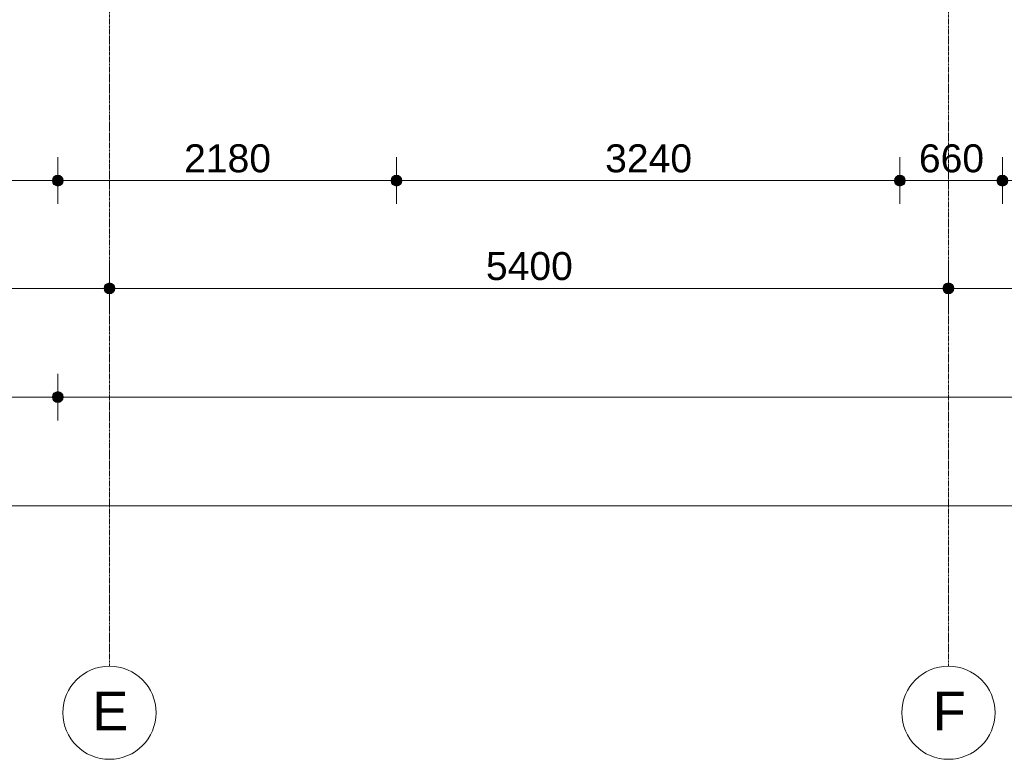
# Model space of a CAD drawing. Header units: millimetres. Extents: x -6115 to 78411, y -6358 to 59618.
# Tile 12 of 99: x 21022 to 27360, y -5550 to -789. Entities that reach past the tile are written whole.
import ezdxf

# ---------------------------------------------------------------- set-up
doc = ezdxf.new("R2010")
doc.units = ezdxf.units.MM
doc.linetypes.add('stramien', pattern=[22.225, 12.7, -3.175, 3.175, -3.175])
doc.layers.add('00_Algemeen', color=7, linetype='Continuous', lineweight=35)
doc.layers.add('00_Algemeen-100', color=7, linetype='Continuous', lineweight=9)
doc.styles.add('Arial', font='arial.ttf', dxfattribs={"height": 250})
doc.styles.add('Arial_1', font='arial.ttf', dxfattribs={"height": 180})
doc.dimstyles.new('00_AEE_maatvoering_1_8mm', dxfattribs={"dimscale": 304.8, "dimtxt": 183.646692, "dimasz": 0.918635, "dimexe": 0.492126, "dimexo": 0.0625, "dimgap": 0, "dimtad": 1, "dimdec": 0, "dimzin": 0, "dimdsep": 46, "dimtxsty": 'Arial_1', "dimblk1": 'DOTSMALL', "dimblk2": 'DOTSMALL', "dimsah": 1, "dimcen": 0.09, "dimdle": 0.492126, "dimazin": 0, "dimtfac": 1, "dimtdec": 4, "dimtix": 1, "dimtmove": 0, "dimatfit": 3, "dimfxl": 0.492126, "dimfxlon": 1, "dimtvp": 1, "dimtolj": 1, "dimtzin": 0, "dimarcsym": 2})

# ---------------------------------------------------------------- blocks, each defined once
blk = doc.blocks.new('Grid - 3 mm-485849-02 tweede verdieping overzicht')
at = {"layer": '00_Algemeen', "lineweight": 9}
blk.add_circle((0, 0), 3, dxfattribs=at)
blk = doc.blocks.new('DIMBLOCK5-02 tweede verdieping overzicht')
at = {"layer": '00_Algemeen-100', "transparency": 16777216}
h = blk.add_hatch(color=256, dxfattribs=at)
edge = h.paths.add_edge_path()
edge.add_arc((16200, -2518.6), 35, 0, 360)
h = blk.add_hatch(color=256, dxfattribs=at)
edge = h.paths.add_edge_path()
edge.add_arc((21600, -2518.6), 35, 0, 360)
for p, q in [((16200, -2518.6), (16200, -2368.6)), ((21600, -2518.6), (21600, -2368.6)), ((16200, -2518.6), (21600, -2518.6)), ((16200, -2518.6), (16200, -2668.6)), ((21600, -2518.6), (21600, -2668.6))]:
    blk.add_line(p, q, dxfattribs=at)
for centre in [(16200, -2518.6), (21600, -2518.6)]:
    blk.add_circle(centre, 35, dxfattribs=at)
at = {"layer": '00_Algemeen-100', "color": 0, "transparency": 16777216, "insert": (18623.1, -2285), "char_height": 180, "width": 664.518, "attachment_point": 1, "line_spacing_factor": 0.941778, "style": 'Arial_1'}
blk.add_mtext('5400', dxfattribs=at)
blk = doc.blocks.new('_DotSmall')
at = {"color": 0, "linetype": 'ByBlock', "const_width": 0.5}
blk.add_lwpolyline([(-0.0625, 0, 1), (0.0625, 0, 1)], format="xyb", close=True, dxfattribs=at)
blk = doc.blocks.new('DIMBLOCK6-02 tweede verdieping overzicht')
at = {"layer": '00_Algemeen-100', "transparency": 16777216}
h = blk.add_hatch(color=256, dxfattribs=at)
edge = h.paths.add_edge_path()
edge.add_arc((21600, -2518.6), 35, 0, 360)
h = blk.add_hatch(color=256, dxfattribs=at)
edge = h.paths.add_edge_path()
edge.add_arc((27000, -2518.6), 35, 0, 360)
for p, q in [((21600, -2518.6), (21600, -2368.6)), ((27000, -2518.6), (27000, -2368.6)), ((21600, -2518.6), (27000, -2518.6)), ((21600, -2518.6), (21600, -2668.6)), ((27000, -2518.6), (27000, -2668.6))]:
    blk.add_line(p, q, dxfattribs=at)
for centre in [(21600, -2518.6), (27000, -2518.6)]:
    blk.add_circle(centre, 35, dxfattribs=at)
at = {"layer": '00_Algemeen-100', "color": 0, "transparency": 16777216, "insert": (24023.1, -2285), "char_height": 180, "width": 664.518, "attachment_point": 1, "line_spacing_factor": 0.941778, "style": 'Arial_1'}
blk.add_mtext('5400', dxfattribs=at)
blk = doc.blocks.new('DIMBLOCK7-02 tweede verdieping overzicht')
at = {"layer": '00_Algemeen-100', "transparency": 16777216}
h = blk.add_hatch(color=256, dxfattribs=at)
edge = h.paths.add_edge_path()
edge.add_arc((27000, -2518.6), 35, 0, 360)
h = blk.add_hatch(color=256, dxfattribs=at)
edge = h.paths.add_edge_path()
edge.add_arc((32400, -2518.6), 35, 0, 360)
for p, q in [((27000, -2518.6), (27000, -2368.6)), ((32400, -2518.6), (32400, -2368.6)), ((27000, -2518.6), (32400, -2518.6)), ((27000, -2518.6), (27000, -2668.6)), ((32400, -2518.6), (32400, -2668.6))]:
    blk.add_line(p, q, dxfattribs=at)
for centre in [(27000, -2518.6), (32400, -2518.6)]:
    blk.add_circle(centre, 35, dxfattribs=at)
at = {"layer": '00_Algemeen-100', "color": 0, "transparency": 16777216, "insert": (29423.1, -2285), "char_height": 180, "width": 664.518, "attachment_point": 1, "line_spacing_factor": 0.941778, "style": 'Arial_1'}
blk.add_mtext('5400', dxfattribs=at)
blk = doc.blocks.new('DIMBLOCK28-02 tweede verdieping overzicht')
at = {"layer": '00_Algemeen-100', "transparency": 16777216}
h = blk.add_hatch(color=256, dxfattribs=at)
edge = h.paths.add_edge_path()
edge.add_arc((-557, -3218.6), 35, 0, 360)
h = blk.add_hatch(color=256, dxfattribs=at)
edge = h.paths.add_edge_path()
edge.add_arc((21267.5, -3218.6), 35, 0, 360)
for p, q in [((-557, -3218.6), (-557, -3068.6)), ((21267.5, -3218.6), (21267.5, -3068.6)), ((-707, -3218.6), (21267.5, -3218.6)), ((-557, -3218.6), (-557, -3368.6)), ((21267.5, -3218.6), (21267.5, -3368.6))]:
    blk.add_line(p, q, dxfattribs=at)
for centre in [(-557, -3218.6), (21267.5, -3218.6)]:
    blk.add_circle(centre, 35, dxfattribs=at)
at = {"layer": '00_Algemeen-100', "color": 0, "transparency": 16777216, "insert": (10009.1, -2985), "char_height": 180, "width": 830.648, "attachment_point": 1, "line_spacing_factor": 0.941778, "style": 'Arial_1'}
blk.add_mtext('21825', dxfattribs=at)
blk = doc.blocks.new('DIMBLOCK29-02 tweede verdieping overzicht')
at = {"layer": '00_Algemeen-100', "transparency": 16777216}
h = blk.add_hatch(color=256, dxfattribs=at)
edge = h.paths.add_edge_path()
edge.add_arc((21267.5, -3218.6), 35, 0, 360)
h = blk.add_hatch(color=256, dxfattribs=at)
edge = h.paths.add_edge_path()
edge.add_arc((34247.4, -3218.6), 35, 0, 360)
for p, q in [((21267.5, -3218.6), (21267.5, -3068.6)), ((34247.4, -3218.6), (34247.4, -3068.6)), ((21267.5, -3218.6), (34247.4, -3218.6)), ((21267.5, -3218.6), (21267.5, -3368.6)), ((34247.4, -3218.6), (34247.4, -3368.6))]:
    blk.add_line(p, q, dxfattribs=at)
for centre in [(21267.5, -3218.6), (34247.4, -3218.6)]:
    blk.add_circle(centre, 35, dxfattribs=at)
at = {"layer": '00_Algemeen-100', "color": 0, "transparency": 16777216, "insert": (27411.3, -2985), "char_height": 180, "width": 830.648, "attachment_point": 1, "line_spacing_factor": 0.941778, "style": 'Arial_1'}
blk.add_mtext('12980', dxfattribs=at)
blk = doc.blocks.new('DIMBLOCK32-02 tweede verdieping overzicht')
at = {"layer": '00_Algemeen-100', "transparency": 16777216}
h = blk.add_hatch(color=256, dxfattribs=at)
edge = h.paths.add_edge_path()
edge.add_arc((-557, -3918.6), 35, 0, 360)
h = blk.add_hatch(color=256, dxfattribs=at)
edge = h.paths.add_edge_path()
edge.add_arc((70791.5, -3918.6), 35, 0, 360)
for p, q in [((-557, -3918.6), (-557, -3768.6)), ((70791.5, -3918.6), (70791.5, -3768.6)), ((-707, -3918.6), (70941.5, -3918.6)), ((-557, -3918.6), (-557, -4068.6)), ((70791.5, -3918.6), (70791.5, -4068.6))]:
    blk.add_line(p, q, dxfattribs=at)
for centre in [(-557, -3918.6), (70791.5, -3918.6)]:
    blk.add_circle(centre, 35, dxfattribs=at)
at = {"layer": '00_Algemeen-100', "color": 0, "transparency": 16777216, "insert": (34771.1, -3685), "char_height": 180, "width": 830.648, "attachment_point": 1, "line_spacing_factor": 0.941778, "style": 'Arial_1'}
blk.add_mtext('71349', dxfattribs=at)
blk = doc.blocks.new('DIMBLOCK84-02 tweede verdieping overzicht')
at = {"layer": '00_Algemeen-100', "transparency": 16777216}
h = blk.add_hatch(color=256, dxfattribs=at)
edge = h.paths.add_edge_path()
edge.add_arc((20132.5, -1825.1), 35, 0, 360)
h = blk.add_hatch(color=256, dxfattribs=at)
edge = h.paths.add_edge_path()
edge.add_arc((21267.5, -1825.1), 35, 0, 360)
for p, q in [((20132.5, -1825.1), (20132.5, -1675.1)), ((21267.5, -1825.1), (21267.5, -1675.1)), ((20132.5, -1825.1), (21267.5, -1825.1)), ((20132.5, -1825.1), (20132.5, -1975.1)), ((21267.5, -1825.1), (21267.5, -1975.1))]:
    blk.add_line(p, q, dxfattribs=at)
for centre in [(20132.5, -1825.1), (21267.5, -1825.1)]:
    blk.add_circle(centre, 35, dxfattribs=at)
at = {"layer": '00_Algemeen-100', "color": 0, "transparency": 16777216, "insert": (20423.1, -1591.5), "char_height": 180, "width": 664.518, "attachment_point": 1, "line_spacing_factor": 0.941778, "style": 'Arial_1'}
blk.add_mtext('1135', dxfattribs=at)
blk = doc.blocks.new('DIMBLOCK85-02 tweede verdieping overzicht')
at = {"layer": '00_Algemeen-100', "transparency": 16777216}
h = blk.add_hatch(color=256, dxfattribs=at)
edge = h.paths.add_edge_path()
edge.add_arc((21267.5, -1825.1), 35, 0, 360)
h = blk.add_hatch(color=256, dxfattribs=at)
edge = h.paths.add_edge_path()
edge.add_arc((23447.4, -1825.1), 35, 0, 360)
for p, q in [((21267.5, -1825.1), (21267.5, -1675.1)), ((23447.4, -1825.1), (23447.4, -1675.1)), ((21267.5, -1825.1), (23447.4, -1825.1)), ((21267.5, -1825.1), (21267.5, -1975.1)), ((23447.4, -1825.1), (23447.4, -1975.1))]:
    blk.add_line(p, q, dxfattribs=at)
for centre in [(21267.5, -1825.1), (23447.4, -1825.1)]:
    blk.add_circle(centre, 35, dxfattribs=at)
at = {"layer": '00_Algemeen-100', "color": 0, "transparency": 16777216, "insert": (22080.6, -1591.5), "char_height": 180, "width": 664.518, "attachment_point": 1, "line_spacing_factor": 0.941778, "style": 'Arial_1'}
blk.add_mtext('2180', dxfattribs=at)
blk = doc.blocks.new('DIMBLOCK86-02 tweede verdieping overzicht')
at = {"layer": '00_Algemeen-100', "transparency": 16777216}
h = blk.add_hatch(color=256, dxfattribs=at)
edge = h.paths.add_edge_path()
edge.add_arc((23447.4, -1825.1), 35, 0, 360)
h = blk.add_hatch(color=256, dxfattribs=at)
edge = h.paths.add_edge_path()
edge.add_arc((26687.4, -1825.1), 35, 0, 360)
for p, q in [((23447.4, -1825.1), (23447.4, -1675.1)), ((26687.4, -1825.1), (26687.4, -1675.1)), ((23447.4, -1825.1), (26687.4, -1825.1)), ((23447.4, -1825.1), (23447.4, -1975.1)), ((26687.4, -1825.1), (26687.4, -1975.1))]:
    blk.add_line(p, q, dxfattribs=at)
for centre in [(23447.4, -1825.1), (26687.4, -1825.1)]:
    blk.add_circle(centre, 35, dxfattribs=at)
at = {"layer": '00_Algemeen-100', "color": 0, "transparency": 16777216, "insert": (24790.5, -1591.5), "char_height": 180, "width": 664.518, "attachment_point": 1, "line_spacing_factor": 0.941778, "style": 'Arial_1'}
blk.add_mtext('3240', dxfattribs=at)
blk = doc.blocks.new('DIMBLOCK87-02 tweede verdieping overzicht')
at = {"layer": '00_Algemeen-100', "transparency": 16777216}
h = blk.add_hatch(color=256, dxfattribs=at)
edge = h.paths.add_edge_path()
edge.add_arc((26687.4, -1825.1), 35, 0, 360)
h = blk.add_hatch(color=256, dxfattribs=at)
edge = h.paths.add_edge_path()
edge.add_arc((27347.5, -1825.1), 35, 0, 360)
for p, q in [((26687.4, -1825.1), (26687.4, -1675.1)), ((27347.5, -1825.1), (27347.5, -1675.1)), ((26687.4, -1825.1), (27347.5, -1825.1)), ((26687.4, -1825.1), (26687.4, -1975.1)), ((27347.5, -1825.1), (27347.5, -1975.1))]:
    blk.add_line(p, q, dxfattribs=at)
for centre in [(26687.4, -1825.1), (27347.5, -1825.1)]:
    blk.add_circle(centre, 35, dxfattribs=at)
at = {"layer": '00_Algemeen-100', "color": 0, "transparency": 16777216, "insert": (26809.8, -1591.5), "char_height": 180, "width": 498.389, "attachment_point": 1, "line_spacing_factor": 0.941778, "style": 'Arial_1'}
blk.add_mtext('660', dxfattribs=at)
blk = doc.blocks.new('DIMBLOCK88-02 tweede verdieping overzicht')
at = {"layer": '00_Algemeen-100', "transparency": 16777216}
h = blk.add_hatch(color=256, dxfattribs=at)
edge = h.paths.add_edge_path()
edge.add_arc((27347.5, -1825.1), 35, 0, 360)
h = blk.add_hatch(color=256, dxfattribs=at)
edge = h.paths.add_edge_path()
edge.add_arc((29267.5, -1825.1), 35, 0, 360)
for p, q in [((27347.5, -1825.1), (27347.5, -1675.1)), ((29267.5, -1825.1), (29267.5, -1675.1)), ((27347.5, -1825.1), (29267.5, -1825.1)), ((27347.5, -1825.1), (27347.5, -1975.1)), ((29267.5, -1825.1), (29267.5, -1975.1))]:
    blk.add_line(p, q, dxfattribs=at)
for centre in [(27347.5, -1825.1), (29267.5, -1825.1)]:
    blk.add_circle(centre, 35, dxfattribs=at)
at = {"layer": '00_Algemeen-100', "color": 0, "transparency": 16777216, "insert": (28030.6, -1591.5), "char_height": 180, "width": 664.518, "attachment_point": 1, "line_spacing_factor": 0.941778, "style": 'Arial_1'}
blk.add_mtext('1920', dxfattribs=at)

msp = doc.modelspace()

# ---------------------------------------------------------------- linework, layer by layer
at = {"layer": '00_Algemeen', "color": 150, "linetype": 'stramien', "lineweight": 9, "true_color": 0x0080ff}
for p, q in [((21600, -4950.1), (21600, 59018.3)), ((27000, -4950.1), (27000, 59018.3))]:
    msp.add_line(p, q, dxfattribs=at)

# ---------------------------------------------------------------- block references
at = {"layer": '00_Algemeen', "lineweight": 9, "xscale": 99.99999999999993, "yscale": 99.99999999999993, "zscale": 99.99999999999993}
for p in [(21600, -5250.1), (27000, -5250.1)]:
    msp.add_blockref('Grid - 3 mm-485849-02 tweede verdieping overzicht', p, dxfattribs=at)

# ---------------------------------------------------------------- texts
at = {"layer": '00_Algemeen', "lineweight": 9, "char_height": 250, "attachment_point": 1, "style": 'Arial'}
for s, insert, width in [('E', (21488.7, -5113.9), 280.591), ('F', (26898.7, -5113.9), 256.54)]:
    msp.add_mtext(s, dxfattribs=dict(at, insert=insert, width=width))

# ---------------------------------------------------------------- dimensions: what is measured, and where the dimension line sits
at = {"layer": '00_Algemeen', "lineweight": 9}
for base, p1, p2, override, picture, middle in [((21267.5, -1825.1), (20132.5, -1675.1), (21267.5, -1675.1), {"dimpost": '<>', "dimfxl": 1135}, 'DIMBLOCK84-02 tweede verdieping overzicht', (20700, -1733.2)), ((23447.4, -1825.1), (21267.5, -1675.1), (23447.4, -1675.1), {"dimpost": '<>', "dimfxl": 2179.90108}, 'DIMBLOCK85-02 tweede verdieping overzicht', (22357.5, -1733.2)), ((26687.4, -1825.1), (23447.4, -1675.1), (26687.4, -1675.1), {"dimpost": '<>', "dimfxl": 3240}, 'DIMBLOCK86-02 tweede verdieping overzicht', (25067.4, -1733.2)), ((27347.5, -1825.1), (26687.4, -1675.1), (27347.5, -1675.1), {"dimpost": '<>', "dimfxl": 660.078103}, 'DIMBLOCK87-02 tweede verdieping overzicht', (27017.4, -1733.2)), ((29267.5, -1825.1), (27347.5, -1675.1), (29267.5, -1675.1), {"dimpost": '<>', "dimfxl": 1920}, 'DIMBLOCK88-02 tweede verdieping overzicht', (28307.5, -1733.2)), ((21600, -2518.6), (16200, -2368.6), (21600, -2368.6), {"dimpost": '<>', "dimfxl": 5400}, 'DIMBLOCK5-02 tweede verdieping overzicht', (18900, -2426.7)), ((27000, -2518.6), (21600, -2368.6), (27000, -2368.6), {"dimpost": '<>', "dimfxl": 5400}, 'DIMBLOCK6-02 tweede verdieping overzicht', (24300, -2426.7)), ((32400, -2518.6), (27000, -2368.6), (32400, -2368.6), {"dimpost": '<>', "dimfxl": 5399.952787}, 'DIMBLOCK7-02 tweede verdieping overzicht', (29700, -2426.7)), ((21267.5000013, -3218.6417948), (-557.0000026, -3068.6417948), (21267.5000013, -3068.6417948), {"dimpost": '<>', "dimfxl": 21824.500004}, 'DIMBLOCK28-02 tweede verdieping overzicht', (10355.2499994, -3126.7386565)), ((34247.4, -3218.6), (21267.5, -3068.6), (34247.4, -3068.6), {"dimpost": '<>', "dimfxl": 12979.90108}, 'DIMBLOCK29-02 tweede verdieping overzicht', (27757.5, -3126.7)), ((70791.5002, -3918.6418), (-557, -3768.6418), (70791.5002, -3768.6418), {"dimpost": '<>', "dimfxl": 71348.500191}, 'DIMBLOCK32-02 tweede verdieping overzicht', (35117.2501, -3826.6773))]:
    dim = msp.add_linear_dim(base=base, p1=p1, p2=p2, dimstyle='00_AEE_maatvoering_1_8mm', override=override, dxfattribs=at)
    dim.commit()
    dim.dimension.update_dxf_attribs({"geometry": picture, "text_midpoint": middle})

doc.saveas('drawing.dxf')
